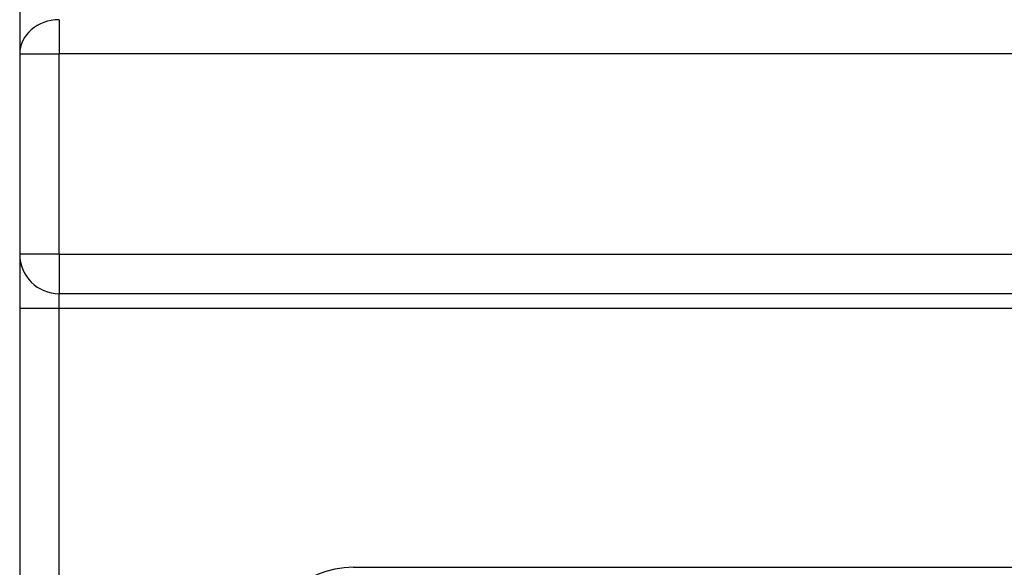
# Model space of a CAD drawing. Header units: inches. Extents: x 10 to 112, y 5 to 76.
# Tile 26 of 57: x 53.04 to 55.13, y 50.56 to 51.73. Entities that reach past the tile are written whole.
import ezdxf

# ---------------------------------------------------------------- set-up
doc = ezdxf.new("R2010")
doc.units = ezdxf.units.IN
doc.header["$MEASUREMENT"] = 0
doc.layers.add('Visible Edges(ANSI)', color=7, linetype='Continuous', lineweight=25)
doc.layers.add('Visible Tangent Edges(ANSI)', color=7, linetype='Continuous', lineweight=25)

msp = doc.modelspace()

# ---------------------------------------------------------------- linework, layer by layer
at = {"layer": 'Visible Edges(ANSI)'}
for p, q in [((53.0375, 56.9849), (53.0375, 51.6549)), ((53.0375, 51.6549), (53.0375, 51.2297)), ((53.0375, 51.2297), (53.0375, 51.1147)), ((68.9535, 51.1457), (53.1215, 51.1457)), ((53.0375, 51.1147), (53.0375, 27.1607)), ((53.7461, 50.5649), (68.3288, 50.5649))]:
    msp.add_line(p, q, dxfattribs=at)
for centre, radius, start, end in [((53.1215, 51.2297), 0.084, 180, 270), ((53.7461, 50.368), 0.1969, 90, 180)]:
    msp.add_arc(centre, radius, start, end, dxfattribs=at)
at = {"layer": 'Visible Tangent Edges(ANSI)'}
for p, q in [((53.1215, 51.7277), (53.1215, 51.6549)), ((53.0375, 51.6549), (53.1215, 51.6549)), ((53.1215, 51.2297), (53.1215, 51.6549)), ((68.9535, 51.6549), (53.1215, 51.6549)), ((53.1215, 51.2297), (53.0375, 51.2297)), ((53.1215, 51.2297), (53.1215, 51.1457)), ((53.1215, 51.2297), (68.9535, 51.2297)), ((53.1215, 51.1147), (53.1215, 51.1457)), ((53.1215, 51.1147), (53.0375, 51.1147)), ((53.1215, 27.1607), (53.1215, 51.1147)), ((68.9535, 51.1147), (53.1215, 51.1147))]:
    msp.add_line(p, q, dxfattribs=at)
msp.add_ellipse((53.1215, 51.6549), major_axis=(-0.084, 0), ratio=0.866025, start_param=4.712389, end_param=6.283185, dxfattribs=at)

doc.saveas('drawing.dxf')
